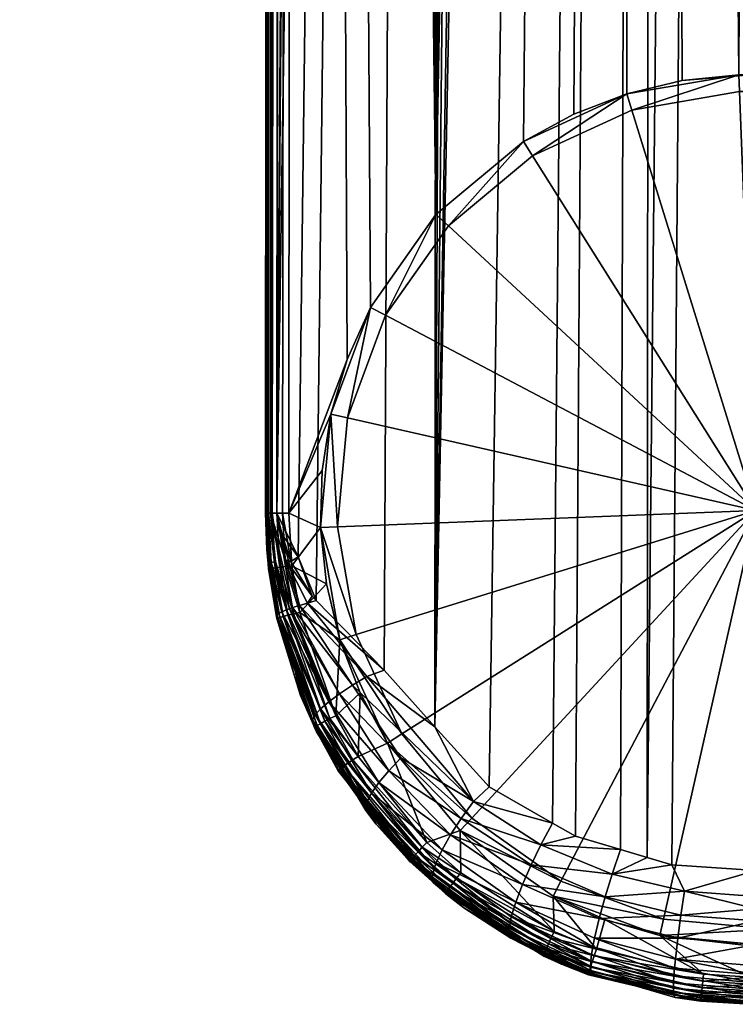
# Model space of a CAD drawing. Extents: x -0.11 to 0.11, y -0.407 to 0.019.
# Tile 1 of 256: x -0.019 to -0.001, y -0.407 to -0.381. Entities that reach past the tile are written whole.
import ezdxf

# ---------------------------------------------------------------- set-up
doc = ezdxf.new("R2010")
doc.units = 0
doc.layers.add('mesh', color=7, linetype='CONTINUOUS')

msp = doc.modelspace()

# ---------------------------------------------------------------- meshes
at = {"layer": 'mesh'}
mesh = msp.add_polyface(dxfattribs=at)
corners = [(-0.015682, -0.170563, 0.017536), (-0.015867, -0.170232, 0.018202), (-0.010428, -0.167175, 0.02554), (-0.014794, -0.172152, 0.014338), (-0.014772, -0.172318, 0.013983), (-0.018925, -0.167131, 0.024083), (-0.01937, -0.166534, 0.025245), (-0.015423, -0.172263, 0.013846), (-0.015201, -0.174003, 0.010151), (-0.014543, -0.174047, 0.010284), (-0.015357, -0.173958, 0.010107), (-0.015576, -0.172217, 0.013803), (-0.014998, -0.166328, 0.008748), (-0.014883, -0.166545, 0.008111), (-0.014702, -0.16617, 0.008406), (-0.012443, -0.165978, 0.006541), (-0.013319, -0.166432, 0.006185), (-0.013129, -0.166456, 0.006027), (-0.012997, -0.165893, 0.00693), (-0.015099, -0.165686, 0.009816), (-0.015257, -0.166516, 0.009085), (-0.013604, -0.166396, 0.006422), (-0.014361, -0.16604, 0.008055), (-0.014584, -0.166391, 0.007785), (-0.01423, -0.166266, 0.007438), (-0.011868, -0.166134, 0.006142), (-0.011932, -0.176605, -0.015712), (-0.01286, -0.394086, -0.123298), (-0.012626, -0.100624, -0.123298), (-0.012706, -0.100486, -0.123181), (-0.012779, -0.100359, -0.123004), (-0.013013, -0.394086, -0.123004), (-0.012799, -0.100323, -0.122838), (-0.013033, -0.394086, -0.122838), (-0.012786, -0.100347, -0.11526), (-0.013033, -0.394086, -0.115388), (-0.012799, -0.100323, -0.115388), (-0.012975, -0.394086, -0.115113), (-0.012706, -0.100486, -0.115047), (-0.012647, -0.100588, -0.11496), (-0.01525, -0.167097, 0.008123), (-0.015119, -0.166947, 0.007937), (-0.014729, -0.166721, 0.007507), (-0.014456, -0.166563, 0.007205), (-0.014072, -0.166488, 0.006852), (-0.013966, -0.165941, 0.007692), (-0.012657, -0.176922, -0.01556), (-0.013836, -0.177904, -0.015115), (-0.013299, -0.177362, -0.015358), (-0.015593, -0.167534, 0.008636), (-0.014057, -0.17821, -0.014979), (-0.014239, -0.178535, -0.014834), (-0.015708, -0.167804, 0.008884)]
mesh.append_faces([[corners[k] for k in face] for face in [(0, 1, 2, 2), (2, 3, 0, 0), (2, 4, 3, 3), (5, 6, 2, 2), (4, 7, 3, 3), (8, 4, 9, 9), (8, 7, 4, 4), (10, 11, 8, 8), (12, 13, 14, 14), (15, 16, 17, 17), (15, 18, 16, 16), (19, 20, 12, 12), (18, 21, 16, 16), (22, 23, 24, 24), (13, 23, 14, 14), (25, 15, 17, 17), (26, 16, 21, 21), (27, 28, 29, 29), (30, 31, 29, 29), (32, 33, 30, 30), (34, 35, 36, 36), (37, 38, 39, 39), (12, 40, 41, 41), (20, 40, 12, 12), (41, 13, 12, 12), (23, 42, 24, 24), (41, 42, 23, 23), (24, 43, 44, 44), (42, 43, 24, 24), (18, 44, 21, 21), (45, 24, 44, 44), (13, 41, 23, 23), (26, 21, 44, 44), (43, 46, 44, 44), (47, 41, 40, 40), (47, 42, 41, 41), (43, 42, 48, 48), (49, 50, 40, 40), (51, 49, 52, 52)]])
mesh = msp.add_polyface(dxfattribs=at)
corners = [(-0.006379, -0.384515, -0.12414), (-0.003673, -0.10731, -0.124272), (-0.008634, -0.38639, -0.123961), (-0.000822, -0.38282, -0.124336), (-0.002288, -0.382944, -0.12432), (-0.003715, -0.383287, -0.124279), (-0.005082, -0.383811, -0.124218), (-0.012193, -0.101311, -0.123531), (-0.010326, -0.388786, -0.123789), (-0.010926, -0.390133, -0.123721), (0.010347, -0.390685, -0.123699), (0.011894, -0.10133, -0.123531), (0.009818, -0.389308, -0.123761), (0.002827, -0.107439, -0.124291), (0.003506, -0.383476, -0.124257), (0.004848, -0.384074, -0.124189), (0.002097, -0.383059, -0.124307), (-0.000155, -0.107746, -0.124341), (-0.000374, -0.382781, -0.124341), (0.007244, -0.385767, -0.124018), (0.009119, -0.388022, -0.123838), (0.010339, -0.103265, -0.113914), (0.012126, -0.100974, -0.114768), (0.011892, -0.394106, -0.114768), (0.009571, -0.397751, -0.11369), (0.009275, -0.39811, -0.113585), (0.008132, -0.105153, -0.113074), (0.006514, -0.401041, -0.112679), (0.005378, -0.401868, -0.112378), (0.002649, -0.107475, -0.11189), (-0.003191, -0.402961, -0.111912), (-0.003877, -0.402756, -0.112002), (-0.002958, -0.10747, -0.11189), (-0.008437, -0.10514, -0.113074), (-0.007367, -0.105733, -0.11278), (-0.00866, -0.399591, -0.113111), (-0.009974, -0.398132, -0.113543), (0.012501, -0.100343, -0.122838), (0.012247, -0.394106, -0.123004), (0.012267, -0.394106, -0.122838), (0.012408, -0.100506, -0.123181), (0.012188, -0.394106, -0.12316), (-0.012706, -0.100486, -0.123181), (-0.012954, -0.394086, -0.12316), (-0.01286, -0.394086, -0.123298), (-0.013013, -0.394086, -0.123004), (-0.012779, -0.100359, -0.123004), (-0.013033, -0.394086, -0.122838), (-0.012786, -0.100347, -0.11526), (-0.013021, -0.394086, -0.115259), (-0.013033, -0.394086, -0.115388), (-0.012975, -0.394086, -0.115113), (-0.012706, -0.100486, -0.115047), (-0.012903, -0.394086, -0.114987), (-0.012647, -0.100588, -0.11496), (-0.012532, -0.10078, -0.11484), (0.012248, -0.394106, -0.115225), (0.012501, -0.100343, -0.115388), (0.012261, -0.394106, -0.115343), (0.012041, -0.394106, -0.11488), (0.012349, -0.100608, -0.11496), (0.012136, -0.394106, -0.114987), (0.012409, -0.100506, -0.115041), (0.012205, -0.394106, -0.115114), (0.012489, -0.100366, -0.115259), (0.002861, -0.402904, -0.111942), (0.002412, -0.402976, -0.111909), (0.000169, -0.403334, -0.111747), (-0.000374, -0.403297, -0.111763), (-0.000139, -0.107746, -0.111741), (-0.005626, -0.402075, -0.112285), (-0.007264, -0.401139, -0.112652), (-0.012425, -0.100954, -0.114768), (-0.010637, -0.103253, -0.113912), (-0.012736, -0.394086, -0.114818), (-0.012192, -0.395213, -0.114529), (-0.012799, -0.100323, -0.122838)]
mesh.append_faces([[corners[k] for k in face] for face in [(0, 1, 2, 2), (3, 1, 4, 4), (1, 5, 4, 4), (1, 6, 5, 5), (7, 8, 2, 2), (7, 9, 8, 8), (10, 11, 12, 12), (13, 14, 15, 15), (13, 16, 14, 14), (17, 18, 16, 16), (19, 13, 15, 15), (11, 20, 12, 12), (11, 19, 20, 20), (21, 22, 23, 23), (24, 25, 26, 26), (27, 28, 29, 29), (30, 31, 32, 32), (33, 34, 35, 35), (35, 36, 33, 33), (37, 38, 39, 39), (38, 40, 41, 41), (42, 43, 44, 44), (42, 45, 43, 43), (46, 47, 45, 45), (48, 49, 50, 50), (48, 51, 49, 49), (48, 52, 51, 51), (53, 51, 54, 54), (54, 55, 53, 53), (56, 57, 58, 58), (59, 60, 61, 61), (62, 63, 61, 61), (64, 56, 63, 63), (57, 39, 58, 58), (65, 66, 29, 29), (67, 68, 69, 69), (70, 71, 32, 32), (72, 73, 74, 74), (75, 74, 33, 33), (76, 50, 47, 47)]])
mesh = msp.add_polyface(dxfattribs=at)
corners = [(-0.010351, -0.103445, -0.123756), (-0.012193, -0.101311, -0.123531), (-0.008634, -0.38639, -0.123961), (-0.006985, -0.10603, -0.124081), (-0.007374, -0.105756, -0.124045), (-0.006379, -0.384515, -0.12414), (-0.005082, -0.383811, -0.124218), (-0.003673, -0.10731, -0.124272), (-0.012427, -0.394086, -0.123531), (-0.010926, -0.390133, -0.123721), (0.010347, -0.390685, -0.123699), (0.01166, -0.394106, -0.123531), (0.011894, -0.10133, -0.123531), (-0.000822, -0.38282, -0.124336), (-0.000374, -0.382781, -0.124341), (-0.000155, -0.107746, -0.124341), (0.005686, -0.106523, -0.124151), (0.00358, -0.107197, -0.124254), (0.007244, -0.385767, -0.124018), (0.009581, -0.104002, -0.123813), (0.007449, -0.1056, -0.124019), (0.010049, -0.103462, -0.123756), (0.007657, -0.199168, -0.048388), (0.003851, -0.199507, -0.049236), (0.003761, -0.199477, -0.048961), (0.005991, -0.199353, -0.049332), (0.003935, -0.199465, -0.049519), (0.003894, -0.199495, -0.049377), (-0.006385, -0.199358, -0.049317), (-0.004331, -0.199469, -0.049503), (-0.004369, -0.199423, -0.049645), (-0.004155, -0.199472, -0.048942), (-0.004063, -0.199365, -0.04865), (-0.002113, -0.199455, -0.048797), (-0.0002, -0.199366, -0.050063), (-0.004403, -0.19936, -0.049781), (-0.0002, -0.199452, -0.049948), (-0.004289, -0.199497, -0.04936), (0.012501, -0.100343, -0.115388), (0.012501, -0.100343, -0.122838), (0.012267, -0.394106, -0.122838), (-0.012799, -0.100323, -0.122838), (-0.012799, -0.100323, -0.115388), (-0.013033, -0.394086, -0.115388), (-0.0002, -0.199598, -0.049444), (-0.0002, -0.199577, -0.049169), (0.003663, -0.199347, -0.048623), (-0.0002, -0.199475, -0.048829), (-0.0002, -0.199556, -0.049701), (-0.0002, -0.199511, -0.049809), (0.003972, -0.199417, -0.049659), (0.004006, -0.199353, -0.049794), (-0.004246, -0.199507, -0.049218)]
mesh.append_faces([[corners[k] for k in face] for face in [(0, 1, 2, 2), (3, 4, 2, 2), (5, 6, 7, 7), (8, 9, 1, 1), (10, 11, 12, 12), (13, 14, 15, 15), (16, 17, 18, 18), (19, 20, 18, 18), (21, 19, 18, 18), (22, 23, 24, 24), (25, 26, 27, 27), (28, 29, 30, 30), (31, 32, 33, 33), (34, 35, 36, 36), (37, 29, 28, 28), (38, 39, 40, 40), (41, 42, 43, 43), (23, 44, 45, 45), (46, 45, 47, 47), (46, 24, 45, 45), (27, 44, 23, 23), (26, 44, 27, 27), (24, 23, 45, 45), (26, 48, 44, 44), (26, 49, 48, 48), (50, 49, 26, 26), (51, 49, 50, 50), (51, 36, 49, 49), (45, 33, 47, 47), (31, 33, 45, 45), (49, 29, 48, 48), (49, 30, 29, 29), (52, 44, 37, 37), (52, 45, 44, 44), (44, 29, 37, 37), (44, 48, 29, 29), (31, 45, 52, 52), (35, 49, 36, 36), (35, 30, 49, 49)]])
mesh = msp.add_polyface(dxfattribs=at)
corners = [(-0.01286, -0.394086, -0.123298), (-0.012502, -0.10083, -0.12341), (-0.012626, -0.100624, -0.123298), (-0.012736, -0.394086, -0.12341), (-0.012355, -0.101064, -0.123489), (-0.012589, -0.394086, -0.123489), (-0.012193, -0.101311, -0.123531), (-0.008634, -0.38639, -0.123961), (-0.009884, -0.103987, -0.123813), (-0.010351, -0.103445, -0.123756), (-0.007374, -0.105756, -0.124045), (-0.003897, -0.107223, -0.124259), (-0.006985, -0.10603, -0.124081), (-0.003673, -0.10731, -0.124272), (-0.000822, -0.38282, -0.124336), (-0.000155, -0.107746, -0.124341), (-0.00866, -0.399591, -0.113111), (-0.003887, -0.107184, -0.112041), (-0.002958, -0.10747, -0.11189), (-0.005834, -0.106583, -0.112359), (-0.007367, -0.105733, -0.11278), (-0.01408, -0.177457, 0.002835), (-0.014261, -0.176172, 0.005737), (-0.01043, -0.17866, 0.000863), (-0.010424, -0.1895, -0.024129), (-0.013949, -0.178386, 0.000739), (-0.0002, -0.178926, 0.000982), (-0.006797, -0.191474, -0.048362), (-0.006227, -0.191526, -0.048495), (-0.0002, -0.167658, 0.002573), (-0.007973, -0.191088, -0.04748), (-0.007752, -0.191213, -0.047759), (-0.008674, -0.188927, -0.042808), (-0.00857, -0.189676, -0.04442), (-0.009435, -0.183418, -0.030945), (-0.009174, -0.185306, -0.03501), (-0.009994, -0.179366, -0.022221), (-0.005369, -0.167477, 0.003045), (-0.010404, -0.176398, -0.01583), (-0.004733, -0.191551, -0.04858), (-0.010705, -0.179432, -0.022265), (-0.011463, -0.179627, -0.022257), (-0.010139, -0.183489, -0.031014), (-0.012182, -0.179967, -0.022176), (-0.010898, -0.183674, -0.031041), (-0.011625, -0.184008, -0.030993), (-0.012838, -0.180431, -0.022026), (-0.011147, -0.176435, -0.015801), (-0.011932, -0.176605, -0.015712), (-0.012657, -0.176922, -0.01556), (-0.013299, -0.177362, -0.015358), (-0.012736, -0.394086, -0.114818), (-0.012532, -0.10078, -0.11484), (-0.012425, -0.100954, -0.114768), (-0.000139, -0.107746, -0.111741), (-0.003191, -0.402961, -0.111912), (-0.010385, -0.103469, -0.113817), (-0.008437, -0.10514, -0.113074), (-0.010637, -0.103253, -0.113912), (-0.012504, -0.166535, 0.005508), (-0.014072, -0.166488, 0.006852)]
mesh.append_faces([[corners[k] for k in face] for face in [(0, 1, 2, 2), (3, 4, 1, 1), (5, 6, 4, 4), (7, 8, 9, 9), (7, 10, 8, 8), (7, 11, 12, 12), (7, 13, 11, 11), (14, 15, 13, 13), (16, 17, 18, 18), (16, 19, 17, 17), (16, 20, 19, 19), (21, 22, 23, 23), (23, 24, 25, 25), (26, 24, 23, 23), (27, 28, 29, 29), (30, 31, 29, 29), (32, 33, 29, 29), (29, 34, 35, 35), (29, 36, 34, 34), (37, 38, 36, 36), (28, 39, 29, 29), (40, 34, 36, 36), (41, 42, 40, 40), (43, 44, 41, 41), (45, 43, 46, 46), (47, 36, 38, 38), (47, 40, 36, 36), (48, 40, 47, 47), (48, 41, 40, 40), (49, 41, 48, 48), (49, 43, 41, 41), (50, 43, 49, 49), (50, 46, 43, 43), (51, 52, 53, 53), (54, 55, 18, 18), (51, 56, 57, 57), (51, 58, 56, 56), (59, 47, 38, 38), (59, 48, 47, 47), (60, 49, 48, 48)]])
mesh = msp.add_polyface(dxfattribs=at)
corners = [(0.012328, -0.100644, -0.123298), (0.012094, -0.394106, -0.123298), (0.012188, -0.394106, -0.12316), (0.01197, -0.394106, -0.12341), (0.012204, -0.100849, -0.12341), (0.011822, -0.394106, -0.123489), (0.012056, -0.101084, -0.123489), (0.01166, -0.394106, -0.123531), (-0.012736, -0.394086, -0.12341), (-0.012502, -0.10083, -0.12341), (-0.01286, -0.394086, -0.123298), (-0.012589, -0.394086, -0.123489), (-0.012355, -0.101064, -0.123489), (-0.012427, -0.394086, -0.123531), (-0.012193, -0.101311, -0.123531), (0.008132, -0.105153, -0.113074), (0.009275, -0.39811, -0.113585), (0.00789, -0.399788, -0.113092), (0.007373, -0.400414, -0.112907), (0.003578, -0.107189, -0.112042), (0.006514, -0.401041, -0.112679), (0.002649, -0.107475, -0.11189), (0.002412, -0.402976, -0.111909), (0.000169, -0.403334, -0.111747), (-0.002958, -0.10747, -0.11189), (-0.005039, -0.40241, -0.112153), (-0.005626, -0.402075, -0.112285), (-0.003877, -0.402756, -0.112002), (-0.008437, -0.10514, -0.113074), (-0.01172, -0.39634, -0.114303), (-0.012192, -0.395213, -0.114529), (-0.009974, -0.398132, -0.113543), (0.002097, -0.383059, -0.134987), (0.002, -0.383484, -0.140019), (0.004848, -0.384074, -0.134987), (-0.000807, -0.383226, -0.140019), (-0.000824, -0.38279, -0.134987), (-0.003585, -0.383704, -0.140019), (-0.003715, -0.383287, -0.134987), (-0.006146, -0.384884, -0.140019), (0.004848, -0.384074, -0.124189), (0.003506, -0.383476, -0.124257), (0.002097, -0.383059, -0.124307), (-0.000374, -0.382781, -0.124341), (-0.000822, -0.38282, -0.124336), (-0.002288, -0.382944, -0.12432), (-0.003715, -0.383287, -0.124279), (-0.005082, -0.383811, -0.124218), (-0.006379, -0.384515, -0.134987), (-0.012903, -0.394086, -0.114987), (-0.012532, -0.10078, -0.11484), (-0.012736, -0.394086, -0.114818), (0.01223, -0.100805, -0.114845), (0.012041, -0.394106, -0.11488), (0.011892, -0.394106, -0.114768), (0.010965, -0.396354, -0.114305), (0.009571, -0.397751, -0.11369), (0.010082, -0.103485, -0.113817), (0.005378, -0.401868, -0.112378), (0.002861, -0.402904, -0.111942), (-0.000139, -0.107746, -0.111741), (-0.002556, -0.403151, -0.11183), (-0.003191, -0.402961, -0.111912), (-0.000374, -0.403297, -0.111763), (-0.007264, -0.401139, -0.112652), (-0.00866, -0.399591, -0.113111)]
mesh.append_faces([[corners[k] for k in face] for face in [(0, 1, 2, 2), (0, 3, 1, 1), (4, 5, 3, 3), (6, 7, 5, 5), (8, 9, 10, 10), (11, 12, 8, 8), (13, 14, 11, 11), (15, 16, 17, 17), (18, 19, 17, 17), (20, 21, 18, 18), (21, 22, 23, 23), (24, 25, 26, 26), (24, 27, 25, 25), (28, 29, 30, 30), (28, 31, 29, 29), (32, 33, 34, 34), (32, 35, 33, 33), (36, 35, 32, 32), (36, 37, 35, 35), (38, 37, 36, 36), (38, 39, 37, 37), (34, 40, 41, 41), (42, 34, 41, 41), (42, 32, 34, 34), (43, 32, 42, 42), (43, 36, 32, 32), (44, 36, 43, 43), (45, 36, 44, 44), (45, 38, 36, 36), (46, 38, 45, 45), (47, 38, 46, 46), (47, 48, 38, 38), (49, 50, 51, 51), (52, 53, 54, 54), (15, 55, 56, 56), (57, 54, 55, 55), (21, 58, 59, 59), (60, 61, 62, 62), (60, 63, 61, 61), (24, 64, 65, 65)]])
mesh = msp.add_polyface(dxfattribs=at)
corners = [(-0.012511, -0.395464, -0.1235), (-0.012589, -0.394086, -0.123489), (-0.012736, -0.394086, -0.12341), (-0.012657, -0.395482, -0.123421), (-0.01286, -0.394086, -0.123298), (-0.012781, -0.395498, -0.123309), (-0.012954, -0.394086, -0.12316), (-0.012874, -0.395511, -0.123171), (-0.013013, -0.394086, -0.123004), (-0.012969, -0.395219, -0.122846), (-0.013033, -0.394086, -0.122838), (-0.012999, -0.395022, -0.115488), (-0.012427, -0.394086, -0.123531), (-0.011342, -0.391537, -0.123671), (-0.010926, -0.390133, -0.123721), (-0.011571, -0.392986, -0.123642), (-0.01161, -0.394458, -0.123638), (-0.01235, -0.395445, -0.123542), (-0.000383, -0.394017, -0.140019), (-0.00994, -0.388989, -0.140019), (-0.010916, -0.391634, -0.140019), (-0.008313, -0.386687, -0.140019), (-0.011174, -0.394441, -0.140019), (-0.006379, -0.384515, -0.134987), (-0.006146, -0.384884, -0.140019), (-0.003715, -0.383287, -0.134987), (-0.008634, -0.38639, -0.134987), (-0.010326, -0.388786, -0.134987), (-0.011342, -0.391537, -0.134987), (-0.01161, -0.394458, -0.134987), (-0.006379, -0.384515, -0.12414), (-0.005082, -0.383811, -0.124218), (-0.008634, -0.38639, -0.123961), (-0.010326, -0.388786, -0.123789), (-0.012966, -0.395386, -0.115502), (-0.013033, -0.394086, -0.115388), (-0.012883, -0.395357, -0.115152), (-0.013021, -0.394086, -0.115259), (-0.012975, -0.394086, -0.115113), (-0.012931, -0.39537, -0.115291), (-0.012736, -0.394086, -0.114818), (-0.012151, -0.396467, -0.114583), (-0.012903, -0.394086, -0.114987), (-0.012192, -0.395213, -0.114529), (-0.012601, -0.394647, -0.114738)]
mesh.append_faces([[corners[k] for k in face] for face in [(0, 1, 2, 2), (3, 2, 4, 4), (5, 4, 6, 6), (7, 6, 8, 8), (9, 8, 10, 10), (11, 9, 10, 10), (12, 13, 14, 14), (12, 15, 13, 13), (12, 16, 15, 15), (17, 16, 12, 12), (18, 19, 20, 20), (18, 21, 19, 19), (20, 22, 18, 18), (23, 24, 25, 25), (23, 21, 24, 24), (26, 21, 23, 23), (26, 19, 21, 21), (27, 19, 26, 26), (27, 20, 19, 19), (28, 20, 27, 27), (28, 22, 20, 20), (29, 22, 28, 28), (30, 23, 31, 31), (30, 26, 23, 23), (32, 26, 30, 30), (32, 27, 26, 26), (33, 27, 32, 32), (14, 27, 33, 33), (14, 28, 27, 27), (13, 28, 14, 14), (15, 28, 13, 13), (15, 29, 28, 28), (16, 29, 15, 15), (34, 11, 35, 35), (36, 37, 38, 38), (39, 35, 37, 37), (40, 41, 42, 42), (11, 10, 35, 35), (43, 44, 40, 40)]])
mesh = msp.add_polyface(dxfattribs=at)
corners = [(0.012247, -0.394106, -0.123004), (0.012133, -0.39523, -0.122854), (0.012267, -0.394106, -0.122838), (0.01166, -0.394106, -0.123531), (0.010844, -0.393576, -0.123638), (0.010805, -0.395049, -0.123642), (0.010689, -0.39211, -0.123657), (0.010347, -0.390685, -0.123699), (-0.000383, -0.394017, -0.140019), (0.00993, -0.390815, -0.140019), (0.00875, -0.388255, -0.140019), (0.010407, -0.393593, -0.140019), (0.010149, -0.3964, -0.140019), (0.004645, -0.38446, -0.140019), (0.002, -0.383484, -0.140019), (0.006947, -0.386087, -0.140019), (-0.003585, -0.383704, -0.140019), (-0.006146, -0.384884, -0.140019), (-0.000807, -0.383226, -0.140019), (-0.008313, -0.386687, -0.140019), (0.010844, -0.393576, -0.134987), (0.010347, -0.390685, -0.134987), (0.009119, -0.388022, -0.134987), (0.007244, -0.385767, -0.134987), (0.004848, -0.384074, -0.134987), (0.010575, -0.396497, -0.134987), (0.007244, -0.385767, -0.124018), (0.004848, -0.384074, -0.124189), (0.009119, -0.388022, -0.123838), (0.009818, -0.389308, -0.123761), (0.012048, -0.395358, -0.115021), (0.012136, -0.394106, -0.114987), (0.012205, -0.394106, -0.115114), (0.011817, -0.394746, -0.114729), (0.011892, -0.394106, -0.114768), (0.012041, -0.394106, -0.11488), (0.01175, -0.395311, -0.114704), (0.012261, -0.394106, -0.115343), (0.012198, -0.395401, -0.115502), (0.012248, -0.394106, -0.115225), (0.012227, -0.395099, -0.1155)]
mesh.append_faces([[corners[k] for k in face] for face in [(0, 1, 2, 2), (3, 4, 5, 5), (6, 3, 7, 7), (6, 4, 3, 3), (8, 9, 10, 10), (8, 11, 9, 9), (12, 11, 8, 8), (8, 13, 14, 14), (8, 15, 13, 13), (10, 15, 8, 8), (8, 16, 17, 17), (8, 18, 16, 16), (14, 18, 8, 8), (17, 19, 8, 8), (20, 9, 11, 11), (21, 9, 20, 20), (21, 10, 9, 9), (22, 10, 21, 21), (22, 15, 10, 10), (23, 15, 22, 22), (23, 13, 15, 15), (24, 13, 23, 23), (24, 14, 13, 13), (25, 5, 20, 20), (20, 6, 21, 21), (20, 4, 6, 6), (5, 4, 20, 20), (24, 26, 27, 27), (23, 26, 24, 24), (23, 28, 26, 26), (22, 28, 23, 23), (22, 29, 28, 28), (21, 29, 22, 22), (21, 7, 29, 29), (6, 7, 21, 21), (30, 31, 32, 32), (33, 34, 35, 35), (36, 33, 35, 35), (37, 38, 39, 39), (37, 2, 40, 40)]])
mesh = msp.add_polyface(dxfattribs=at)
corners = [(0.011628, -0.396969, -0.123456), (0.011398, -0.398195, -0.123389), (0.011749, -0.397002, -0.123344), (0.011484, -0.396932, -0.123534), (0.01128, -0.398149, -0.123501), (0.01114, -0.398096, -0.123579), (0.011326, -0.396893, -0.123575), (0.010985, -0.398041, -0.123619), (0.011822, -0.394106, -0.123489), (0.01166, -0.394106, -0.123531), (0.01175, -0.395311, -0.114704), (0.011385, -0.39647, -0.114585), (0.011182, -0.396412, -0.114428), (0.011545, -0.395482, -0.11459), (0.010191, -0.398643, -0.114186), (0.011567, -0.396527, -0.114774), (0.010019, -0.398532, -0.114025), (0.011058, -0.399471, -0.116428), (0.011947, -0.39672, -0.11586), (0.011823, -0.397418, -0.116212), (0.010843, -0.399143, -0.115214), (0.01063, -0.398958, -0.114765), (0.011722, -0.396582, -0.11499), (0.011928, -0.396677, -0.115479), (0.010984, -0.399299, -0.115693), (0.011843, -0.396632, -0.115228), (0.010499, -0.398857, -0.114557), (0.011648, -0.396555, -0.114879), (-0.011948, -0.396409, -0.114426), (-0.01172, -0.39634, -0.114303), (-0.009974, -0.398132, -0.113543), (0.010352, -0.398752, -0.114364), (0.010575, -0.396497, -0.123671), (0.010805, -0.395049, -0.123642), (0.010156, -0.397912, -0.123721), (-0.000383, -0.394017, -0.140019), (0.009174, -0.399045, -0.140019), (0.010149, -0.3964, -0.140019), (-0.010696, -0.397219, -0.140019), (-0.009516, -0.399779, -0.140019), (-0.011174, -0.394441, -0.140019), (-0.007713, -0.401947, -0.140019), (0.010575, -0.396497, -0.134987), (0.010407, -0.393593, -0.140019), (0.010844, -0.393576, -0.134987), (0.00956, -0.399249, -0.134987), (0.012136, -0.394106, -0.114987), (0.012041, -0.394106, -0.11488), (0.010965, -0.396354, -0.114305), (0.009647, -0.398307, -0.113757), (0.009571, -0.397751, -0.11369), (0.012048, -0.395358, -0.115021), (0.011892, -0.394106, -0.114768)]
mesh.append_faces([[corners[k] for k in face] for face in [(0, 1, 2, 2), (3, 4, 0, 0), (3, 5, 4, 4), (6, 5, 3, 3), (6, 7, 5, 5), (8, 3, 0, 0), (9, 3, 8, 8), (9, 6, 3, 3), (10, 11, 12, 12), (12, 13, 10, 10), (14, 11, 15, 15), (16, 12, 11, 11), (17, 18, 19, 19), (20, 21, 22, 22), (23, 24, 25, 25), (22, 26, 27, 27), (21, 26, 22, 22), (28, 29, 30, 30), (15, 27, 31, 31), (32, 9, 33, 33), (32, 6, 9, 9), (34, 6, 32, 32), (34, 7, 6, 6), (35, 36, 37, 37), (35, 38, 39, 39), (35, 40, 38, 38), (39, 41, 35, 35), (42, 43, 37, 37), (44, 43, 42, 42), (45, 34, 42, 42), (42, 32, 33, 33), (34, 32, 42, 42), (46, 15, 11, 11), (10, 47, 11, 11), (12, 48, 13, 13), (49, 48, 12, 12), (49, 50, 48, 48), (15, 51, 27, 27), (13, 48, 52, 52)]])
mesh = msp.add_polyface(dxfattribs=at)
corners = [(-0.004494, -0.405328, -0.124247), (-0.005663, -0.405033, -0.124163), (-0.004554, -0.405497, -0.124221), (-0.005588, -0.404873, -0.124191), (-0.002556, -0.403151, -0.11183), (-0.002228, -0.403827, -0.111861), (-0.004092, -0.403393, -0.112055), (-0.003877, -0.402756, -0.112002), (-0.005928, -0.402633, -0.112379), (-0.005039, -0.40241, -0.112153), (-0.003191, -0.402961, -0.111912), (-0.0024, -0.405044, -0.112364), (-0.004545, -0.405042, -0.113014), (-0.004426, -0.404536, -0.112576), (-0.002461, -0.405579, -0.112805), (-0.000377, -0.405207, -0.112295), (-0.004271, -0.403975, -0.112254), (-0.002321, -0.404447, -0.112047), (-0.000377, -0.404282, -0.111872), (-0.000377, -0.404598, -0.111979), (-0.000377, -0.403965, -0.111797), (-0.000374, -0.403297, -0.111763), (-0.00464, -0.405626, -0.113834), (-0.006692, -0.404495, -0.113872), (-0.00462, -0.405458, -0.113544), (-0.002482, -0.405811, -0.113065), (-0.004589, -0.405263, -0.113269), (-0.004278, -0.404556, -0.124257), (-0.005615, -0.40396, -0.124189), (-0.001736, -0.405971, -0.124331), (-0.002863, -0.404976, -0.124307), (-0.000516, -0.406045, -0.124341), (-0.000392, -0.405253, -0.124341), (-0.000393, -0.406032, -0.124339), (0.000058, -0.405244, -0.12434), (-0.002766, -0.40455, -0.140019), (0.000041, -0.404808, -0.140019), (-0.000383, -0.394017, -0.140019), (-0.005411, -0.403574, -0.140019), (-0.007713, -0.401947, -0.140019), (-0.005615, -0.40396, -0.134987), (-0.002863, -0.404976, -0.134987), (0.000058, -0.405244, -0.134987)]
mesh.append_faces([[corners[k] for k in face] for face in [(0, 1, 2, 2), (3, 1, 0, 0), (4, 5, 6, 6), (7, 8, 9, 9), (7, 6, 8, 8), (10, 6, 7, 7), (10, 4, 6, 6), (11, 12, 13, 13), (11, 14, 12, 12), (15, 14, 11, 11), (5, 16, 6, 6), (5, 17, 16, 16), (18, 17, 5, 5), (18, 19, 17, 17), (5, 20, 18, 18), (5, 21, 20, 20), (4, 21, 5, 5), (17, 13, 16, 16), (17, 11, 13, 13), (19, 11, 17, 17), (19, 15, 11, 11), (22, 23, 24, 24), (12, 25, 26, 26), (14, 25, 12, 12), (0, 27, 28, 28), (29, 27, 0, 0), (29, 30, 27, 27), (31, 32, 30, 30), (33, 34, 32, 32), (35, 36, 37, 37), (37, 38, 35, 35), (37, 39, 38, 38), (40, 35, 38, 38), (41, 35, 40, 40), (41, 36, 35, 35), (42, 36, 41, 41), (41, 32, 42, 42), (41, 30, 32, 32), (40, 30, 41, 41), (40, 27, 30, 30)]])
mesh = msp.add_polyface(dxfattribs=at)
corners = [(-0.012969, -0.395219, -0.122846), (-0.012933, -0.39552, -0.123014), (-0.013013, -0.394086, -0.123004), (-0.012952, -0.395525, -0.122848), (-0.012722, -0.396792, -0.123041), (-0.01235, -0.395445, -0.123542), (-0.012589, -0.394086, -0.123489), (-0.012511, -0.395464, -0.1235), (-0.012427, -0.394086, -0.123531), (-0.012657, -0.395482, -0.123421), (-0.012736, -0.394086, -0.12341), (-0.012307, -0.396687, -0.123527), (-0.012781, -0.395498, -0.123309), (-0.01286, -0.394086, -0.123298), (-0.012451, -0.396721, -0.123449), (-0.012874, -0.395511, -0.123171), (-0.012954, -0.394086, -0.12316), (-0.012573, -0.396751, -0.123337), (-0.012665, -0.396775, -0.123198), (-0.012883, -0.395357, -0.115152), (-0.012931, -0.39537, -0.115291), (-0.013021, -0.394086, -0.115259), (-0.012609, -0.39663, -0.115226), (-0.011948, -0.396409, -0.114426), (-0.012151, -0.396467, -0.114583), (-0.012517, -0.395296, -0.114704), (-0.012375, -0.395335, -0.114621), (-0.011829, -0.396228, -0.11435), (-0.012601, -0.394647, -0.114738), (-0.012972, -0.395218, -0.115545), (-0.012999, -0.395022, -0.115488), (-0.011457, -0.395914, -0.123657), (-0.01161, -0.394458, -0.123638), (-0.012148, -0.396651, -0.123569), (-0.012192, -0.395213, -0.114529), (-0.01161, -0.394458, -0.134987), (-0.010696, -0.397219, -0.140019), (-0.011174, -0.394441, -0.140019), (-0.011113, -0.397349, -0.134987), (-0.012975, -0.394086, -0.115113), (-0.012903, -0.394086, -0.114987), (-0.012775, -0.395336, -0.114959), (-0.012966, -0.395386, -0.115502), (-0.012733, -0.396724, -0.115862), (-0.013033, -0.394086, -0.115388), (-0.012694, -0.396675, -0.115478), (-0.012333, -0.396524, -0.114772), (-0.012415, -0.396552, -0.114877), (-0.012736, -0.394086, -0.114818), (-0.01275, -0.396742, -0.115986)]
mesh.append_faces([[corners[k] for k in face] for face in [(0, 1, 2, 2), (3, 1, 0, 0), (3, 4, 1, 1), (5, 6, 7, 7), (8, 6, 5, 5), (9, 7, 10, 10), (9, 11, 7, 7), (12, 9, 13, 13), (12, 14, 9, 9), (15, 12, 16, 16), (15, 17, 12, 12), (1, 15, 2, 2), (1, 18, 15, 15), (19, 20, 21, 21), (22, 20, 19, 19), (23, 24, 25, 25), (25, 26, 27, 27), (28, 26, 25, 25), (29, 0, 30, 30), (29, 3, 0, 0), (5, 31, 32, 32), (33, 31, 5, 5), (34, 27, 26, 26), (26, 28, 34, 34), (35, 36, 37, 37), (38, 36, 35, 35), (31, 35, 32, 32), (31, 38, 35, 35), (39, 40, 41, 41), (42, 29, 30, 30), (43, 29, 42, 42), (20, 42, 44, 44), (45, 42, 20, 20), (40, 46, 47, 47), (40, 24, 46, 46), (48, 25, 24, 24), (48, 28, 25, 25), (47, 41, 40, 40), (19, 39, 41, 41), (29, 49, 3, 3)]])
mesh = msp.add_polyface(dxfattribs=at)
corners = [(-0.012741, -0.396801, -0.122875), (-0.012722, -0.396792, -0.123041), (-0.012952, -0.395525, -0.122848), (-0.012244, -0.398236, -0.122934), (-0.012148, -0.396651, -0.123569), (-0.012511, -0.395464, -0.1235), (-0.012307, -0.396687, -0.123527), (-0.01235, -0.395445, -0.123542), (-0.012451, -0.396721, -0.123449), (-0.012657, -0.395482, -0.123421), (-0.011369, -0.399383, -0.123648), (-0.012573, -0.396751, -0.123337), (-0.012781, -0.395498, -0.123309), (-0.011503, -0.399452, -0.12357), (-0.012665, -0.396775, -0.123198), (-0.012874, -0.395511, -0.123171), (-0.011616, -0.399514, -0.123458), (-0.012933, -0.39552, -0.123014), (-0.011701, -0.399563, -0.123319), (-0.011829, -0.399463, -0.116427), (-0.012733, -0.396724, -0.115862), (-0.012742, -0.396712, -0.115734), (-0.012292, -0.398254, -0.116427), (-0.012609, -0.39663, -0.115226), (-0.012488, -0.396579, -0.114989), (-0.0114, -0.398949, -0.114763), (-0.012883, -0.395357, -0.115152), (-0.012694, -0.396675, -0.115478), (-0.012931, -0.39537, -0.115291), (-0.011613, -0.399134, -0.115213), (-0.011754, -0.39929, -0.115692), (-0.010788, -0.398523, -0.114023), (-0.012333, -0.396524, -0.114772), (-0.012151, -0.396467, -0.114583), (-0.011121, -0.398743, -0.114362), (-0.012415, -0.396552, -0.114877), (-0.011948, -0.396409, -0.114426), (-0.010416, -0.398298, -0.113755), (-0.009974, -0.398132, -0.113543), (-0.011829, -0.396228, -0.11435), (-0.01172, -0.39634, -0.114303), (-0.012517, -0.395296, -0.114704), (-0.011113, -0.397349, -0.123699), (-0.011457, -0.395914, -0.123657), (-0.011221, -0.399309, -0.123686), (-0.012192, -0.395213, -0.114529), (-0.011113, -0.397349, -0.134987), (-0.010586, -0.398721, -0.123761), (-0.01275, -0.396742, -0.115986), (-0.012972, -0.395218, -0.115545), (-0.012966, -0.395386, -0.115502), (-0.012775, -0.395336, -0.114959)]
mesh.append_faces([[corners[k] for k in face] for face in [(0, 1, 2, 2), (3, 1, 0, 0), (4, 5, 6, 6), (7, 5, 4, 4), (8, 6, 9, 9), (8, 10, 6, 6), (11, 8, 12, 12), (11, 13, 8, 8), (14, 11, 15, 15), (14, 16, 11, 11), (1, 14, 17, 17), (1, 18, 14, 14), (19, 20, 21, 21), (19, 22, 20, 20), (23, 24, 25, 25), (26, 24, 23, 23), (23, 27, 28, 28), (29, 27, 23, 23), (30, 21, 27, 27), (31, 32, 33, 33), (34, 35, 32, 32), (36, 37, 33, 33), (38, 37, 36, 36), (36, 39, 40, 40), (41, 39, 36, 36), (24, 35, 25, 25), (4, 42, 43, 43), (44, 42, 4, 4), (45, 40, 39, 39), (42, 46, 43, 43), (47, 46, 42, 42), (22, 48, 20, 20), (20, 48, 49, 49), (21, 20, 50, 50), (27, 21, 50, 50), (24, 51, 35, 35), (26, 51, 24, 24), (0, 48, 22, 22), (2, 48, 0, 0)]])
mesh = msp.add_polyface(dxfattribs=at)
corners = [(-0.012244, -0.398236, -0.122934), (-0.011752, -0.399597, -0.12316), (-0.012722, -0.396792, -0.123041), (-0.011766, -0.399614, -0.122991), (-0.011144, -0.400706, -0.123229), (-0.011157, -0.400726, -0.123059), (-0.011221, -0.399309, -0.123686), (-0.012307, -0.396687, -0.123527), (-0.011369, -0.399383, -0.123648), (-0.012148, -0.396651, -0.123569), (-0.011503, -0.399452, -0.12357), (-0.012451, -0.396721, -0.123449), (-0.010782, -0.400448, -0.123718), (-0.011616, -0.399514, -0.123458), (-0.012573, -0.396751, -0.123337), (-0.01091, -0.400533, -0.123641), (-0.011017, -0.400607, -0.123529), (-0.011701, -0.399563, -0.123319), (-0.012665, -0.396775, -0.123198), (-0.011097, -0.400665, -0.123389), (-0.012742, -0.396712, -0.115734), (-0.011821, -0.399413, -0.116183), (-0.011829, -0.399463, -0.116427), (-0.010451, -0.401688, -0.115822), (-0.011812, -0.399502, -0.116642), (-0.01213, -0.39879, -0.116583), (-0.011713, -0.399723, -0.116661), (-0.01088, -0.401014, -0.116455), (-0.012292, -0.398254, -0.116427), (-0.012609, -0.39663, -0.115226), (-0.0114, -0.398949, -0.114763), (-0.011613, -0.399134, -0.115213), (-0.011754, -0.39929, -0.115692), (-0.012694, -0.396675, -0.115478), (-0.010441, -0.401612, -0.115558), (-0.0103, -0.401302, -0.114782), (-0.010111, -0.401033, -0.114306), (-0.011121, -0.398743, -0.114362), (-0.012333, -0.396524, -0.114772), (-0.010788, -0.398523, -0.114023), (-0.012415, -0.396552, -0.114877), (-0.012741, -0.396801, -0.122875)]
mesh.append_faces([[corners[k] for k in face] for face in [(0, 1, 2, 2), (3, 1, 0, 0), (3, 4, 1, 1), (5, 4, 3, 3), (6, 7, 8, 8), (9, 7, 6, 6), (10, 8, 11, 11), (10, 12, 8, 8), (13, 10, 14, 14), (13, 15, 10, 10), (16, 15, 13, 13), (17, 13, 18, 18), (17, 16, 13, 13), (19, 16, 17, 17), (1, 17, 2, 2), (1, 19, 17, 17), (4, 19, 1, 1), (20, 21, 22, 22), (23, 22, 21, 21), (22, 24, 25, 25), (22, 26, 24, 24), (23, 26, 22, 22), (23, 27, 26, 26), (25, 28, 22, 22), (29, 30, 31, 31), (31, 32, 33, 33), (32, 21, 20, 20), (34, 21, 32, 32), (31, 35, 32, 32), (30, 36, 31, 31), (37, 38, 39, 39), (30, 40, 37, 37), (41, 28, 0, 0), (3, 26, 27, 27), (3, 24, 26, 26), (0, 24, 3, 3), (0, 25, 24, 24), (28, 25, 0, 0), (27, 5, 3, 3)]])
mesh = msp.add_polyface(dxfattribs=at)
corners = [(-0.011157, -0.400726, -0.123059), (-0.010914, -0.401031, -0.123083), (-0.011144, -0.400706, -0.123229), (-0.01064, -0.400359, -0.123755), (-0.011369, -0.399383, -0.123648), (-0.010782, -0.400448, -0.123718), (-0.011221, -0.399309, -0.123686), (-0.01091, -0.400533, -0.123641), (-0.011503, -0.399452, -0.12357), (-0.008988, -0.402699, -0.123907), (-0.011017, -0.400607, -0.123529), (-0.009096, -0.402815, -0.123832), (-0.011097, -0.400665, -0.123389), (-0.009186, -0.402916, -0.123721), (-0.009252, -0.402996, -0.123579), (-0.010441, -0.401612, -0.115558), (-0.010451, -0.401688, -0.115822), (-0.011821, -0.399413, -0.116183), (-0.011754, -0.39929, -0.115692), (-0.010413, -0.401522, -0.115295), (-0.0103, -0.401302, -0.114782), (-0.011613, -0.399134, -0.115213), (-0.010111, -0.401033, -0.114306), (-0.0114, -0.398949, -0.114763), (-0.009853, -0.400728, -0.113889), (-0.010788, -0.398523, -0.114023), (-0.012151, -0.396467, -0.114583), (-0.010416, -0.398298, -0.113755), (-0.009538, -0.400398, -0.113547), (-0.011121, -0.398743, -0.114362), (-0.007666, -0.401517, -0.112809), (-0.00866, -0.399591, -0.113111), (-0.009974, -0.398132, -0.113543), (-0.008257, -0.402377, -0.113383), (-0.007981, -0.401954, -0.113047), (-0.01088, -0.401014, -0.116455), (-0.010387, -0.401777, -0.116333), (-0.010586, -0.398721, -0.123761), (-0.011113, -0.397349, -0.123699), (-0.009885, -0.400012, -0.123838), (-0.008869, -0.402576, -0.12394), (-0.00801, -0.402268, -0.124018), (-0.011113, -0.397349, -0.134987), (-0.009516, -0.399779, -0.140019), (-0.010696, -0.397219, -0.140019), (-0.009885, -0.400012, -0.134987), (-0.007713, -0.401947, -0.140019), (-0.00801, -0.402268, -0.134987), (-0.007264, -0.401139, -0.112652)]
mesh.append_faces([[corners[k] for k in face] for face in [(0, 1, 2, 2), (3, 4, 5, 5), (6, 4, 3, 3), (7, 5, 8, 8), (7, 9, 5, 5), (10, 11, 7, 7), (12, 13, 10, 10), (2, 14, 12, 12), (15, 16, 17, 17), (18, 19, 15, 15), (18, 20, 19, 19), (21, 22, 20, 20), (23, 24, 22, 22), (25, 26, 27, 27), (25, 28, 29, 29), (25, 30, 28, 28), (27, 30, 25, 25), (27, 31, 30, 30), (32, 31, 27, 27), (33, 22, 24, 24), (34, 28, 30, 30), (24, 28, 34, 34), (24, 29, 28, 28), (23, 29, 24, 24), (35, 1, 0, 0), (36, 1, 35, 35), (6, 37, 38, 38), (3, 37, 6, 6), (3, 39, 37, 37), (40, 39, 3, 3), (40, 41, 39, 39), (42, 43, 44, 44), (45, 43, 42, 42), (45, 46, 43, 43), (47, 46, 45, 45), (37, 45, 42, 42), (39, 45, 37, 37), (39, 47, 45, 45), (41, 47, 39, 39), (31, 48, 30, 30)]])
mesh = msp.add_polyface(dxfattribs=at)
corners = [(-0.009289, -0.403049, -0.123417), (-0.009296, -0.403073, -0.123244), (-0.008915, -0.403416, -0.123276), (-0.011144, -0.400706, -0.123229), (-0.010914, -0.401031, -0.123083), (-0.008378, -0.403899, -0.123321), (-0.008373, -0.403875, -0.123496), (-0.008869, -0.402576, -0.12394), (-0.010782, -0.400448, -0.123718), (-0.008988, -0.402699, -0.123907), (-0.01064, -0.400359, -0.123755), (-0.009096, -0.402815, -0.123832), (-0.01091, -0.400533, -0.123641), (-0.008103, -0.403493, -0.123987), (-0.009186, -0.402916, -0.123721), (-0.011017, -0.400607, -0.123529), (-0.008201, -0.40362, -0.123913), (-0.009252, -0.402996, -0.123579), (-0.011097, -0.400665, -0.123389), (-0.008281, -0.40373, -0.123802), (-0.00834, -0.403817, -0.12366), (-0.007981, -0.401954, -0.113047), (-0.008257, -0.402377, -0.113383), (-0.009853, -0.400728, -0.113889), (-0.008698, -0.403615, -0.115679), (-0.010443, -0.40175, -0.116084), (-0.010451, -0.401688, -0.115822), (-0.010177, -0.402102, -0.116281), (-0.00886, -0.403359, -0.116006), (-0.01088, -0.401014, -0.116455), (-0.010387, -0.401777, -0.116333), (-0.00868, -0.403241, -0.114571), (-0.0103, -0.401302, -0.114782), (-0.008631, -0.403099, -0.114305), (-0.010413, -0.401522, -0.115295), (-0.008711, -0.403363, -0.114845), (-0.008723, -0.403467, -0.115124), (-0.008478, -0.402766, -0.113809), (-0.010111, -0.401033, -0.114306), (-0.008719, -0.40355, -0.115403), (-0.010441, -0.401612, -0.115558)]
mesh.append_faces([[corners[k] for k in face] for face in [(0, 1, 2, 2), (3, 1, 0, 0), (3, 4, 1, 1), (5, 0, 2, 2), (5, 6, 0, 0), (7, 8, 9, 9), (10, 8, 7, 7), (11, 9, 12, 12), (11, 13, 9, 9), (14, 11, 15, 15), (14, 16, 11, 11), (17, 14, 18, 18), (17, 19, 14, 14), (20, 19, 17, 17), (0, 17, 3, 3), (0, 20, 17, 17), (6, 20, 0, 0), (21, 22, 23, 23), (24, 25, 26, 26), (24, 27, 25, 25), (28, 27, 24, 24), (25, 29, 26, 26), (25, 30, 29, 29), (27, 30, 25, 25), (31, 32, 33, 33), (31, 34, 32, 32), (35, 34, 31, 31), (35, 36, 34, 34), (37, 32, 38, 38), (37, 33, 32, 32), (39, 26, 40, 40), (39, 24, 26, 26), (40, 36, 39, 39), (40, 34, 36, 36), (22, 37, 38, 38), (30, 1, 4, 4), (1, 28, 2, 2), (1, 27, 28, 28), (30, 27, 1, 1)]])
mesh = msp.add_polyface(dxfattribs=at)
corners = [(-0.00585, -0.405504, -0.123492), (-0.005848, -0.405479, -0.12367), (-0.006356, -0.405183, -0.123458), (-0.005588, -0.404873, -0.124191), (-0.008103, -0.403493, -0.123987), (-0.005663, -0.405033, -0.124163), (-0.007995, -0.403357, -0.124019), (-0.005731, -0.405184, -0.124091), (-0.008201, -0.40362, -0.123913), (-0.004554, -0.405497, -0.124221), (-0.004608, -0.405654, -0.12415), (-0.005787, -0.405313, -0.12398), (-0.008281, -0.40373, -0.123802), (-0.005827, -0.405414, -0.123836), (-0.004653, -0.40579, -0.124039), (-0.006706, -0.405039, -0.115318), (-0.006347, -0.405162, -0.115576), (-0.006624, -0.405003, -0.115617), (-0.005395, -0.405711, -0.115434), (-0.004607, -0.406006, -0.115049), (-0.004644, -0.405875, -0.11444), (-0.006745, -0.404896, -0.114733), (-0.006743, -0.404787, -0.11444), (-0.005928, -0.402633, -0.112379), (-0.006183, -0.403153, -0.112595), (-0.007981, -0.401954, -0.113047), (-0.004426, -0.404536, -0.112576), (-0.006578, -0.404112, -0.113357), (-0.006405, -0.403656, -0.112924), (-0.004545, -0.405042, -0.113014), (-0.004092, -0.403393, -0.112055), (-0.004271, -0.403975, -0.112254), (-0.004648, -0.405765, -0.114134), (-0.006725, -0.404654, -0.114151), (-0.00464, -0.405626, -0.113834), (-0.004589, -0.405263, -0.113269), (-0.00462, -0.405458, -0.113544), (-0.006692, -0.404495, -0.113872), (-0.006732, -0.404979, -0.115027), (-0.00463, -0.405955, -0.114746), (-0.005626, -0.402075, -0.112285), (-0.005039, -0.40241, -0.112153), (-0.007666, -0.401517, -0.112809), (-0.00792, -0.404256, -0.11581), (-0.005615, -0.40396, -0.124189), (-0.00801, -0.402268, -0.124018), (-0.004494, -0.405328, -0.124247), (-0.005615, -0.40396, -0.134987), (-0.005411, -0.403574, -0.140019), (-0.00801, -0.402268, -0.134987), (-0.004278, -0.404556, -0.124257), (-0.007264, -0.401139, -0.112652)]
mesh.append_faces([[corners[k] for k in face] for face in [(0, 1, 2, 2), (3, 4, 5, 5), (6, 4, 3, 3), (7, 5, 8, 8), (7, 9, 5, 5), (10, 9, 7, 7), (11, 7, 12, 12), (11, 10, 7, 7), (13, 14, 11, 11), (15, 16, 17, 17), (15, 18, 16, 16), (19, 18, 15, 15), (20, 21, 22, 22), (23, 24, 25, 25), (26, 27, 28, 28), (26, 29, 27, 27), (30, 24, 23, 23), (30, 31, 24, 24), (31, 28, 24, 24), (31, 26, 28, 28), (32, 33, 34, 34), (22, 33, 32, 32), (35, 36, 37, 37), (32, 20, 22, 22), (38, 21, 39, 39), (33, 37, 34, 34), (23, 40, 41, 41), (23, 42, 40, 40), (25, 42, 23, 23), (27, 35, 37, 37), (29, 35, 27, 27), (2, 16, 18, 18), (2, 17, 16, 16), (43, 17, 2, 2), (3, 44, 45, 45), (46, 44, 3, 3), (47, 48, 49, 49), (44, 47, 45, 45), (44, 50, 47, 47), (42, 51, 40, 40)]])
mesh = msp.add_polyface(dxfattribs=at)
corners = [(-0.006356, -0.405183, -0.123458), (-0.008373, -0.403875, -0.123496), (-0.008378, -0.403899, -0.123321), (-0.005848, -0.405479, -0.12367), (-0.007995, -0.403357, -0.124019), (-0.008988, -0.402699, -0.123907), (-0.008103, -0.403493, -0.123987), (-0.008869, -0.402576, -0.12394), (-0.008201, -0.40362, -0.123913), (-0.009096, -0.402815, -0.123832), (-0.005663, -0.405033, -0.124163), (-0.008281, -0.40373, -0.123802), (-0.009186, -0.402916, -0.123721), (-0.005731, -0.405184, -0.124091), (-0.00834, -0.403817, -0.12366), (-0.005787, -0.405313, -0.12398), (-0.005827, -0.405414, -0.123836), (-0.008698, -0.403615, -0.115679), (-0.008606, -0.403602, -0.115953), (-0.00886, -0.403359, -0.116006), (-0.006706, -0.405039, -0.115318), (-0.006624, -0.405003, -0.115617), (-0.00792, -0.404256, -0.11581), (-0.006578, -0.404112, -0.113357), (-0.008631, -0.403099, -0.114305), (-0.008478, -0.402766, -0.113809), (-0.006405, -0.403656, -0.112924), (-0.008257, -0.402377, -0.113383), (-0.006183, -0.403153, -0.112595), (-0.007981, -0.401954, -0.113047), (-0.008719, -0.40355, -0.115403), (-0.006732, -0.404979, -0.115027), (-0.008723, -0.403467, -0.115124), (-0.006745, -0.404896, -0.114733), (-0.008711, -0.403363, -0.114845), (-0.006743, -0.404787, -0.11444), (-0.00868, -0.403241, -0.114571), (-0.006725, -0.404654, -0.114151), (-0.006692, -0.404495, -0.113872), (-0.008915, -0.403416, -0.123276), (-0.00801, -0.402268, -0.124018), (-0.005588, -0.404873, -0.124191), (-0.00801, -0.402268, -0.134987), (-0.005411, -0.403574, -0.140019), (-0.007713, -0.401947, -0.140019), (-0.005615, -0.40396, -0.134987)]
mesh.append_faces([[corners[k] for k in face] for face in [(0, 1, 2, 2), (0, 3, 1, 1), (4, 5, 6, 6), (7, 5, 4, 4), (8, 6, 9, 9), (8, 10, 6, 6), (11, 8, 12, 12), (11, 13, 8, 8), (14, 15, 11, 11), (16, 15, 14, 14), (1, 16, 14, 14), (3, 16, 1, 1), (17, 18, 19, 19), (20, 21, 22, 22), (23, 24, 25, 25), (26, 25, 27, 27), (26, 23, 25, 25), (28, 27, 29, 29), (28, 26, 27, 27), (17, 22, 18, 18), (17, 20, 22, 22), (30, 20, 17, 17), (30, 31, 20, 20), (32, 31, 30, 30), (32, 33, 31, 31), (34, 33, 32, 32), (34, 35, 33, 33), (36, 35, 34, 34), (36, 37, 35, 35), (24, 37, 36, 36), (24, 38, 37, 37), (23, 38, 24, 24), (2, 22, 0, 0), (2, 18, 22, 22), (39, 18, 2, 2), (39, 19, 18, 18), (4, 40, 7, 7), (41, 40, 4, 4), (42, 43, 44, 44), (40, 45, 42, 42)]])
mesh = msp.add_polyface(dxfattribs=at)
corners = [(-0.00585, -0.405504, -0.123492), (-0.004701, -0.405962, -0.123727), (-0.005848, -0.405479, -0.12367), (-0.004701, -0.405986, -0.123548), (-0.003464, -0.406276, -0.123583), (-0.001804, -0.406642, -0.123812), (-0.004494, -0.405328, -0.124247), (-0.004554, -0.405497, -0.124221), (-0.001736, -0.405971, -0.124331), (-0.004608, -0.405654, -0.12415), (-0.001755, -0.40615, -0.124307), (-0.001773, -0.406318, -0.124237), (-0.004653, -0.40579, -0.124039), (-0.005787, -0.405313, -0.12398), (-0.001788, -0.406462, -0.124125), (-0.004684, -0.405895, -0.123894), (-0.005827, -0.405414, -0.123836), (-0.001798, -0.406573, -0.12398), (-0.004607, -0.406006, -0.115049), (-0.00463, -0.405955, -0.114746), (-0.002497, -0.406513, -0.114577), (-0.006732, -0.404979, -0.115027), (-0.006706, -0.405039, -0.115318), (-0.004552, -0.405959, -0.115364), (-0.005395, -0.405711, -0.115434), (-0.003461, -0.406281, -0.115274), (-0.002509, -0.406328, -0.11395), (-0.00464, -0.405626, -0.113834), (-0.002506, -0.406188, -0.113642), (-0.004648, -0.405765, -0.114134), (-0.004589, -0.405263, -0.113269), (-0.002498, -0.406015, -0.113345), (-0.00462, -0.405458, -0.113544), (-0.002482, -0.405811, -0.113065), (-0.002506, -0.406437, -0.114263), (-0.004644, -0.405875, -0.11444), (-0.006745, -0.404896, -0.114733), (-0.006356, -0.405183, -0.123458)]
mesh.append_faces([[corners[k] for k in face] for face in [(0, 1, 2, 2), (3, 1, 0, 0), (4, 1, 3, 3), (4, 5, 1, 1), (6, 7, 8, 8), (9, 10, 7, 7), (11, 10, 9, 9), (12, 9, 13, 13), (12, 11, 9, 9), (14, 11, 12, 12), (15, 12, 16, 16), (15, 14, 12, 12), (17, 14, 15, 15), (2, 15, 16, 16), (1, 15, 2, 2), (1, 17, 15, 15), (5, 17, 1, 1), (18, 19, 20, 20), (18, 21, 19, 19), (22, 21, 18, 18), (18, 23, 24, 24), (18, 25, 23, 23), (20, 25, 18, 18), (26, 27, 28, 28), (29, 27, 26, 26), (30, 31, 32, 32), (33, 31, 30, 30), (29, 34, 35, 35), (26, 34, 29, 29), (20, 35, 34, 34), (19, 35, 20, 20), (19, 36, 35, 35), (28, 32, 31, 31), (27, 32, 28, 28), (3, 23, 4, 4), (3, 24, 23, 23), (0, 24, 3, 3), (0, 37, 24, 24), (23, 25, 4, 4)]])
mesh = msp.add_polyface(dxfattribs=at)
corners = [(-0.001804, -0.406666, -0.123631), (-0.001804, -0.406642, -0.123812), (-0.003464, -0.406276, -0.123583), (-0.000523, -0.406721, -0.123822), (-0.000523, -0.406745, -0.123641), (-0.000516, -0.406045, -0.124341), (-0.000518, -0.406227, -0.124317), (-0.000393, -0.406032, -0.124339), (-0.001755, -0.40615, -0.124307), (-0.001736, -0.405971, -0.124331), (-0.004554, -0.405497, -0.124221), (-0.001773, -0.406318, -0.124237), (-0.00052, -0.406395, -0.124247), (-0.001788, -0.406462, -0.124125), (-0.000521, -0.40654, -0.124136), (-0.001798, -0.406573, -0.12398), (-0.000522, -0.406652, -0.123991), (-0.000395, -0.406732, -0.123639), (-0.000377, -0.405207, -0.112295), (-0.000377, -0.40575, -0.112737), (-0.002461, -0.405579, -0.112805), (-0.000377, -0.406507, -0.113889), (-0.002506, -0.406188, -0.113642), (-0.000377, -0.406366, -0.113579), (-0.002509, -0.406328, -0.11395), (-0.002482, -0.405811, -0.113065), (-0.000377, -0.406192, -0.11328), (-0.002498, -0.406015, -0.113345), (-0.000377, -0.405986, -0.112998), (-0.000378, -0.406615, -0.114205), (-0.002506, -0.406437, -0.114263), (-0.000378, -0.406689, -0.114522), (-0.002497, -0.406513, -0.114577), (-0.002863, -0.404976, -0.124307), (-0.000392, -0.405253, -0.124341), (-0.000391, -0.406703, -0.115153), (-0.002465, -0.406573, -0.115191), (-0.003461, -0.406281, -0.115274), (0.000128, -0.406736, -0.115144)]
mesh.append_faces([[corners[k] for k in face] for face in [(0, 1, 2, 2), (0, 3, 1, 1), (4, 3, 0, 0), (5, 6, 7, 7), (5, 8, 6, 6), (9, 8, 5, 5), (9, 10, 8, 8), (11, 6, 8, 8), (12, 6, 11, 11), (13, 12, 11, 11), (14, 12, 13, 13), (15, 14, 13, 13), (16, 14, 15, 15), (1, 16, 15, 15), (3, 16, 1, 1), (4, 17, 3, 3), (18, 19, 20, 20), (21, 22, 23, 23), (24, 22, 21, 21), (25, 26, 27, 27), (28, 26, 25, 25), (24, 29, 30, 30), (21, 29, 24, 24), (31, 30, 29, 29), (32, 30, 31, 31), (23, 27, 26, 26), (22, 27, 23, 23), (20, 28, 25, 25), (19, 28, 20, 20), (5, 33, 9, 9), (7, 34, 5, 5), (32, 35, 36, 36), (32, 31, 35, 35), (32, 36, 37, 37), (31, 38, 35, 35), (4, 35, 17, 17), (4, 36, 35, 35), (0, 36, 4, 4), (2, 36, 0, 0), (2, 37, 36, 36)]])

doc.saveas('drawing.dxf')
